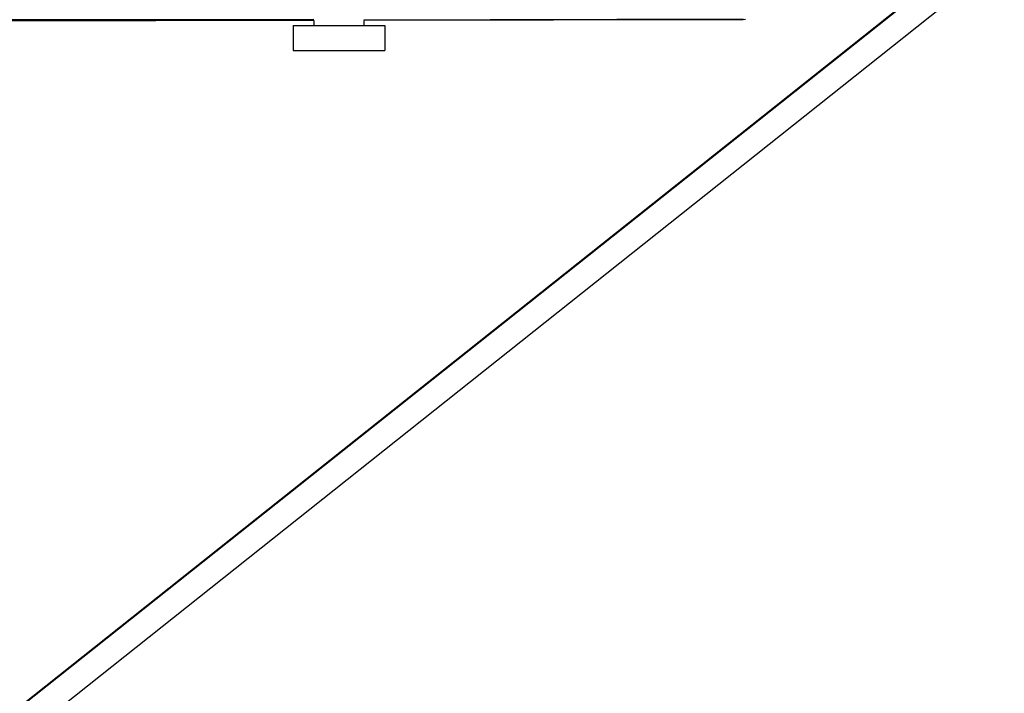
# Paper-space layout '_Superior' of a CAD drawing. Header units: millimetres. Extents: x -50 to 1200, y -1808 to 138.
# Tile 23 of 27: x 987 to 1105, y -108 to -27. Entities that reach past the tile are written whole.
import ezdxf

# ---------------------------------------------------------------- set-up
doc = ezdxf.new("R2010")
doc.units = ezdxf.units.MM

psp = doc.layouts.new('_Superior')

# ---------------------------------------------------------------- linework, layer by layer
at = {"color": 7, "linetype": 'Continuous', "lineweight": 25}
for p, q in [((1099.71, -20), (678.93, -354.51)), ((1104.71, -20), (683.92, -354.51)), ((1022.01, -27.44), (807.33, -27.62)), ((1022, -27.53), (807.95, -27.89)), ((1022.01, -27.5), (807.99, -27.88)), ((1022, -27.55), (808, -27.98)), ((1019.5, -28.12), (1019.5, -31.12)), ((1022, -27.55), (1022, -28.12)), ((1073.41, -27.4), (1027.99, -27.49)), ((1073.42, -27.45), (1028, -27.52)), ((1073.42, -27.45), (1028, -27.54)), ((1028, -27.54), (1028, -28.12)), ((1030.5, -28.12), (1030.5, -31.12)), ((1073.42, -27.45), (1073.41, -27.4)), ((1073.69, -27.44), (1073.42, -27.45))]:
    psp.add_line(p, q, dxfattribs=at)
at = {"color": 7, "linetype": 'Continuous', "lineweight": 25, "flags": 128}
psp.add_lwpolyline([(1099.82, -19.99), (898.89, -179.71), (678.94, -354.57)], dxfattribs=at)
at = {"color": 7, "linetype": 'Continuous', "lineweight": 25}
for points, knots in [([(1019.5, -28.12), (1019.5, -28.12), (1019.5, -28.12), (1019.51, -28.12), (1019.53, -28.12), (1019.56, -28.12), (1019.61, -28.12), (1019.71, -28.12), (1019.88, -28.12), (1020.11, -28.12), (1020.49, -28.12), (1021.08, -28.12), (1021.96, -28.12), (1022.95, -28.12), (1023.97, -28.12), (1025, -28.12), (1026.03, -28.12), (1027.05, -28.12), (1028.04, -28.12), (1028.92, -28.12), (1029.51, -28.12), (1029.89, -28.12), (1030.12, -28.12), (1030.29, -28.12), (1030.4, -28.12), (1030.46, -28.12), (1030.49, -28.12), (1030.5, -28.12), (1030.5, -28.12)], [0, 0, 0, 0, 0.011676, 0.02333, 0.034976, 0.046631, 0.058309, 0.089202, 0.120102, 0.152282, 0.184469, 0.250118, 0.315768, 0.380053, 0.441772, 0.500003, 0.558234, 0.619953, 0.684238, 0.749887, 0.815537, 0.847716, 0.879904, 0.910796, 0.941696, 0.961141, 0.980551, 1, 1, 1, 1]), ([(1019.5, -31.12), (1019.5, -31.12), (1019.62, -31.12), (1020.02, -31.12), (1020.19, -31.12), (1020.6, -31.12), (1020.84, -31.12), (1021.38, -31.12), (1021.68, -31.12), (1022.3, -31.12), (1022.64, -31.12), (1023.65, -31.12), (1024.35, -31.12), (1025.65, -31.12), (1026.35, -31.12), (1027.36, -31.12), (1027.7, -31.12), (1028.32, -31.12), (1028.62, -31.12), (1029.16, -31.12), (1029.4, -31.12), (1029.81, -31.12), (1029.98, -31.12), (1030.38, -31.12), (1030.5, -31.12), (1030.5, -31.12)], [0, 0, 0, 0, 0.125, 0.125, 0.1875, 0.1875, 0.25, 0.25, 0.3125, 0.3125, 0.375, 0.375, 0.5, 0.5, 0.625, 0.625, 0.6875, 0.6875, 0.75, 0.75, 0.8125, 0.8125, 0.875, 0.875, 1, 1, 1, 1])]:
    psp.add_open_spline(points, degree=3, knots=knots, dxfattribs=at)

doc.saveas('drawing.dxf')
